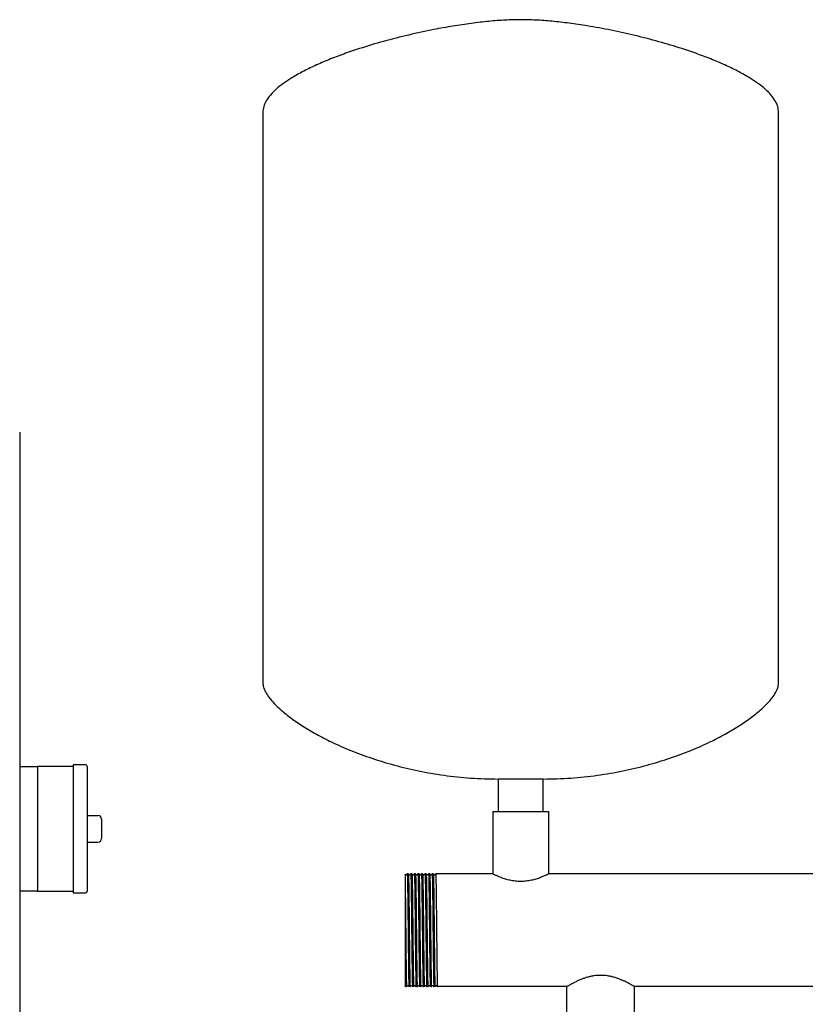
# Model space of a CAD drawing. Header units: millimetres. Extents: x 10 to 2149, y 11 to 1003.
# Tile 3 of 7: x 1103 to 1544, y 450 to 1003. Entities that reach past the tile are written whole.
import ezdxf

# ---------------------------------------------------------------- set-up
doc = ezdxf.new("R2010")
doc.units = ezdxf.units.MM

msp = doc.modelspace()

# ---------------------------------------------------------------- linework, layer by layer
at = {"color": 7, "linetype": 'Continuous', "lineweight": 25}
for p, q in [((1239.48, 951.34), (1239.48, 630.63)), ((1529.48, 630.63), (1529.48, 951.34)), ((1102.79, 771.49), (1102.79, 763.49)), ((1102.79, 763.49), (1102.79, 393.49)), ((1102.79, 583.49), (1112.79, 583.49)), ((1132.79, 583.49), (1112.79, 583.49)), ((1112.79, 583.49), (1112.79, 573.49)), ((1139.79, 584.49), (1132.79, 584.49)), ((1132.79, 584.49), (1132.79, 548.49)), ((1140.79, 583.49), (1140.79, 513.49)), ((1371.78, 576.49), (1371.78, 558.24)), ((1384.48, 576.49), (1371.78, 576.49)), ((1397.18, 576.49), (1384.48, 576.49)), ((1397.18, 558.24), (1397.18, 576.49)), ((1112.79, 573.49), (1112.79, 548.49)), ((1140.79, 555.99), (1146.79, 555.99)), ((1148.79, 553.99), (1148.79, 542.99)), ((1368.78, 558.24), (1368.78, 523.24)), ((1368.78, 558.24), (1400.18, 558.24)), ((1400.18, 558.24), (1400.18, 523.24)), ((1112.79, 548.49), (1112.79, 523.49)), ((1132.79, 548.49), (1132.79, 512.49)), ((1140.79, 540.99), (1146.79, 540.99)), ((1112.79, 523.49), (1112.79, 513.49)), ((1320.64, 523.23), (1320.65, 523.24)), ((1321.31, 523.23), (1320.65, 523.24)), ((1323.31, 523.23), (1322.65, 523.24)), ((1322.65, 523.23), (1322.65, 523.24)), ((1325.31, 523.23), (1324.65, 523.24)), ((1324.65, 523.23), (1324.65, 523.24)), ((1326.65, 523.23), (1326.65, 523.24)), ((1327.31, 523.23), (1326.65, 523.24)), ((1328.13, 522.56), (1328.07, 522.51)), ((1329.31, 523.23), (1328.65, 523.24)), ((1328.65, 523.23), (1328.65, 523.24)), ((1329.88, 522.51), (1329.82, 522.56)), ((1331.31, 523.23), (1330.65, 523.24)), ((1330.65, 523.23), (1330.65, 523.24)), ((1331.88, 522.51), (1331.82, 522.56)), ((1333.31, 523.23), (1332.65, 523.24)), ((1332.65, 523.23), (1332.65, 523.24)), ((1335.31, 523.23), (1334.65, 523.24)), ((1334.65, 523.23), (1334.65, 523.24)), ((1336.13, 522.56), (1336.07, 522.51)), ((1336.64, 523.23), (1336.65, 523.24)), ((1368.78, 523.24), (1336.65, 523.24)), ((1678.78, 523.24), (1400.18, 523.24)), ((1319.48, 518.58), (1319.48, 464.39)), ((1112.79, 513.49), (1102.79, 513.49)), ((1112.79, 513.49), (1132.79, 513.49)), ((1132.79, 512.49), (1139.79, 512.49)), ((1319.41, 460.05), (1319.65, 459.74)), ((1320.3, 459.74), (1319.65, 459.74)), ((1320.3, 459.74), (1320.31, 459.74)), ((1322.3, 459.74), (1321.65, 459.74)), ((1322.3, 459.74), (1322.31, 459.74)), ((1324.3, 459.74), (1323.65, 459.74)), ((1324.3, 459.74), (1324.31, 459.74)), ((1326.3, 459.74), (1325.65, 459.74)), ((1326.3, 459.74), (1326.31, 459.74)), ((1328.3, 459.74), (1327.65, 459.74)), ((1328.3, 459.74), (1328.31, 459.74)), ((1330.3, 459.74), (1329.65, 459.74)), ((1330.3, 459.74), (1330.31, 459.74)), ((1330.82, 460.41), (1330.88, 460.46)), ((1331.08, 460.46), (1331.13, 460.41)), ((1332.3, 459.74), (1331.65, 459.74)), ((1332.3, 459.74), (1332.31, 459.74)), ((1333.07, 460.46), (1333.13, 460.41)), ((1334.3, 459.74), (1333.65, 459.74)), ((1334.3, 459.74), (1334.31, 459.74)), ((1336.3, 459.74), (1335.65, 459.74)), ((1336.3, 459.74), (1336.31, 459.74)), ((1410.43, 459.74), (1337.65, 459.74)), ((1410.43, 429.74), (1410.43, 459.74)), ((1700.43, 459.74), (1448.53, 459.74)), ((1448.53, 429.74), (1448.53, 459.74))]:
    msp.add_line(p, q, dxfattribs=at)
at = {"color": 7, "linetype": 'Continuous', "lineweight": 25, "flags": 128}
msp.add_lwpolyline([(1319.82, 522.56), (1319.56, 522.9), (1319.55, 522.92)], dxfattribs=at)
at = {"color": 7, "linetype": 'Continuous', "lineweight": 25}
for centre, radius, start, end in [((1139.79, 583.49), 1, 0, 90), ((1146.79, 553.99), 2, 0, 90), ((1146.79, 542.99), 2, 270, 0), ((1139.79, 513.49), 1, 270, 360)]:
    msp.add_arc(centre, radius, start, end, dxfattribs=at)
for points, knots in [([(1384.48, 1003.49), (1381.62, 1003.43), (1375.65, 1003.33), (1366.37, 1002.58), (1356.5, 1001.44), (1346.18, 999.89), (1334.43, 997.77), (1321.45, 994.96), (1307.49, 991.4), (1295.32, 987.77), (1285.05, 984.27), (1276.69, 981.09), (1268.9, 977.75), (1261.79, 974.28), (1255.78, 970.87), (1250.84, 967.57), (1246.93, 964.45), (1243.74, 961.27), (1241.38, 958.04), (1239.79, 954.73), (1239.58, 952.44), (1239.48, 951.34)], [0, 0, 0, 0, 0.053471, 0.111781, 0.174075, 0.239471, 0.307072, 0.397415, 0.487946, 0.57664, 0.635041, 0.691046, 0.744064, 0.793536, 0.838957, 0.873414, 0.90461, 0.932507, 0.957276, 0.979431, 1, 1, 1, 1]), ([(1529.48, 951.34), (1529.37, 952.44), (1529.16, 954.73), (1527.57, 958.04), (1525.21, 961.27), (1522.03, 964.45), (1518.12, 967.57), (1513.18, 970.87), (1507.16, 974.28), (1500.05, 977.75), (1492.27, 981.09), (1483.9, 984.27), (1473.84, 987.7), (1462.09, 991.21), (1448.78, 994.65), (1435.35, 997.61), (1422.99, 999.87), (1411.91, 1001.51), (1402.23, 1002.61), (1393.14, 1003.33), (1387.28, 1003.44), (1384.48, 1003.49)], [0, 0, 0, 0, 0.020569, 0.042724, 0.067493, 0.09539, 0.126586, 0.161043, 0.206464, 0.255935, 0.308953, 0.364959, 0.423359, 0.507967, 0.594333, 0.680696, 0.765283, 0.829348, 0.890375, 0.947528, 1, 1, 1, 1]), ([(1239.48, 630.63), (1239.56, 629.81), (1239.75, 628.01), (1241, 625.3), (1243, 622.19), (1245.98, 618.73), (1250.18, 614.75), (1255.57, 610.48), (1262.18, 605.99), (1269.77, 601.53), (1278.74, 596.93), (1289.11, 592.36), (1300.91, 588), (1313.63, 584.13), (1327.2, 580.9), (1341.49, 578.44), (1356.44, 576.8), (1366.61, 576.59), (1371.78, 576.49)], [0, 0, 0, 0, 0.0166216, 0.036153, 0.05912, 0.0908384, 0.1275928, 0.1752618, 0.2288677, 0.2879911, 0.3521895, 0.431201, 0.5156179, 0.604837, 0.698312, 0.7955694, 0.8962249, 1, 1, 1, 1]), ([(1397.18, 576.49), (1402.34, 576.59), (1412.52, 576.8), (1427.46, 578.44), (1441.76, 580.9), (1455.32, 584.13), (1468.04, 588), (1479.84, 592.36), (1490.22, 596.93), (1499.18, 601.53), (1506.77, 605.99), (1513.38, 610.48), (1518.57, 614.59), (1522.46, 618.24), (1525.25, 621.34), (1527.45, 624.42), (1529.08, 627.46), (1529.35, 629.65), (1529.48, 630.63)], [0, 0, 0, 0, 0.103778, 0.204436, 0.301697, 0.395174, 0.484396, 0.568815, 0.647829, 0.712029, 0.771154, 0.824762, 0.872432, 0.903943, 0.931838, 0.95609, 0.980149, 1, 1, 1, 1]), ([(1319.55, 522.92), (1319.48, 522.87), (1319.48, 522.87), (1319.48, 521.48), (1319.48, 519.55), (1319.48, 518.58)], [0, 0, 0, 0, 0.24309, 0.621439, 1, 1, 1, 1]), ([(1320.13, 522.56), (1320.08, 522.52), (1319.98, 522.45), (1319.87, 522.52), (1319.82, 522.56)], [0, 0, 0, 0, 0.500003, 1, 1, 1, 1]), ([(1320.64, 523.23), (1320.56, 523.12), (1320.39, 522.9), (1320.22, 522.67), (1320.13, 522.56)], [0, 0, 0, 0, 0.5000003, 1, 1, 1, 1]), ([(1320.65, 523.24), (1320.67, 523.24), (1320.69, 523.03), (1320.72, 522.42), (1320.73, 522.16), (1320.75, 521.72), (1320.75, 521.56), (1320.76, 521.21), (1320.77, 521.03), (1320.79, 520.04), (1320.82, 519.05), (1320.86, 516.73), (1320.88, 515.39), (1320.91, 513.18), (1320.92, 512.41), (1320.94, 510.81), (1320.95, 509.99), (1320.98, 507.43), (1321, 505.59), (1321.05, 501.72), (1321.07, 499.7), (1321.11, 495.61), (1321.13, 493.53), (1321.17, 489.44), (1321.19, 487.37), (1321.23, 483.27), (1321.25, 481.25), (1321.3, 477.39), (1321.32, 475.54), (1321.35, 472.98), (1321.36, 472.16), (1321.38, 470.56), (1321.39, 469.79), (1321.42, 467.58), (1321.44, 466.24), (1321.48, 463.92), (1321.51, 462.93), (1321.53, 461.95), (1321.54, 461.76), (1321.55, 461.42), (1321.55, 461.26), (1321.57, 460.81), (1321.58, 460.56), (1321.61, 459.95), (1321.63, 459.74), (1321.65, 459.74)], [0, 0, 0, 0, 0.0625, 0.0625, 0.09375, 0.09375, 0.109375, 0.109375, 0.125, 0.125, 0.1875, 0.1875, 0.25, 0.25, 0.28125, 0.28125, 0.3125, 0.3125, 0.375, 0.375, 0.4375, 0.4375, 0.5, 0.5, 0.5625, 0.5625, 0.625, 0.625, 0.6875, 0.6875, 0.71875, 0.71875, 0.75, 0.75, 0.8125, 0.8125, 0.875, 0.875, 0.890625, 0.890625, 0.90625, 0.90625, 0.9375, 0.9375, 1, 1, 1, 1]), ([(1321.82, 522.56), (1321.74, 522.67), (1321.56, 522.9), (1321.39, 523.12), (1321.31, 523.23)], [0, 0, 0, 0, 0.5, 1, 1, 1, 1]), ([(1321.31, 523.23), (1321.33, 523.08), (1321.37, 522.85), (1321.43, 520.99), (1321.49, 518.06), (1321.55, 514.08), (1321.61, 509.24), (1321.68, 503.72), (1321.74, 497.72), (1321.8, 491.49), (1321.86, 485.25), (1321.93, 479.25), (1321.99, 473.73), (1322.05, 468.89), (1322.11, 464.91), (1322.18, 461.98), (1322.24, 460.09), (1322.28, 459.86), (1322.3, 459.74)], [0, 0, 0, 0, 0.058843, 0.121022, 0.183955, 0.247133, 0.309418, 0.372157, 0.435384, 0.497881, 0.560379, 0.623606, 0.686345, 0.74863, 0.811808, 0.874741, 0.93692, 1, 1, 1, 1]), ([(1322.13, 522.56), (1322.08, 522.52), (1321.98, 522.45), (1321.87, 522.52), (1321.82, 522.56)], [0, 0, 0, 0, 0.500003, 1, 1, 1, 1]), ([(1322.65, 523.23), (1322.56, 523.12), (1322.39, 522.9), (1322.22, 522.67), (1322.13, 522.56)], [0, 0, 0, 0, 0.5, 1, 1, 1, 1]), ([(1322.65, 523.24), (1322.67, 523.24), (1322.69, 523.03), (1322.72, 522.42), (1322.73, 522.16), (1322.75, 521.72), (1322.75, 521.56), (1322.76, 521.21), (1322.77, 521.03), (1322.79, 520.04), (1322.82, 519.05), (1322.86, 516.73), (1322.88, 515.39), (1322.91, 513.18), (1322.92, 512.41), (1322.94, 510.81), (1322.95, 509.99), (1322.98, 507.43), (1323, 505.59), (1323.05, 501.72), (1323.07, 499.7), (1323.11, 495.61), (1323.13, 493.53), (1323.17, 489.44), (1323.19, 487.37), (1323.23, 483.27), (1323.25, 481.25), (1323.3, 477.39), (1323.32, 475.54), (1323.35, 472.98), (1323.36, 472.16), (1323.38, 470.56), (1323.39, 469.79), (1323.42, 467.58), (1323.44, 466.24), (1323.48, 463.92), (1323.51, 462.93), (1323.53, 461.95), (1323.54, 461.76), (1323.55, 461.42), (1323.55, 461.26), (1323.57, 460.81), (1323.58, 460.56), (1323.61, 459.95), (1323.63, 459.74), (1323.65, 459.74)], [0, 0, 0, 0, 0.0625, 0.0625, 0.09375, 0.09375, 0.109375, 0.109375, 0.125, 0.125, 0.1875, 0.1875, 0.25, 0.25, 0.28125, 0.28125, 0.3125, 0.3125, 0.375, 0.375, 0.4375, 0.4375, 0.5, 0.5, 0.5625, 0.5625, 0.625, 0.625, 0.6875, 0.6875, 0.71875, 0.71875, 0.75, 0.75, 0.8125, 0.8125, 0.875, 0.875, 0.890625, 0.890625, 0.90625, 0.90625, 0.9375, 0.9375, 1, 1, 1, 1]), ([(1323.82, 522.56), (1323.73, 522.67), (1323.56, 522.9), (1323.39, 523.12), (1323.31, 523.23)], [0, 0, 0, 0, 0.4999997, 1, 1, 1, 1]), ([(1323.31, 523.23), (1323.33, 523.09), (1323.37, 522.85), (1323.43, 520.99), (1323.49, 518.06), (1323.55, 514.08), (1323.61, 509.24), (1323.68, 503.72), (1323.74, 497.72), (1323.8, 491.49), (1323.86, 485.25), (1323.93, 479.25), (1323.99, 473.73), (1324.05, 468.89), (1324.11, 464.91), (1324.18, 461.98), (1324.24, 460.09), (1324.28, 459.86), (1324.3, 459.74)], [0, 0, 0, 0, 0.059672, 0.121797, 0.184674, 0.247796, 0.310027, 0.37271, 0.435882, 0.498324, 0.560766, 0.623938, 0.686621, 0.748852, 0.811974, 0.874851, 0.936976, 1, 1, 1, 1]), ([(1324.13, 522.56), (1324.08, 522.52), (1323.98, 522.45), (1323.87, 522.52), (1323.82, 522.56)], [0, 0, 0, 0, 0.500003, 1, 1, 1, 1]), ([(1324.65, 523.23), (1324.56, 523.12), (1324.39, 522.9), (1324.22, 522.67), (1324.13, 522.56)], [0, 0, 0, 0, 0.5, 1, 1, 1, 1]), ([(1324.65, 523.24), (1324.67, 523.24), (1324.69, 523.03), (1324.72, 522.42), (1324.73, 522.16), (1324.75, 521.72), (1324.75, 521.56), (1324.76, 521.21), (1324.77, 521.03), (1324.79, 520.04), (1324.82, 519.05), (1324.86, 516.73), (1324.88, 515.39), (1324.91, 513.18), (1324.92, 512.41), (1324.94, 510.81), (1324.95, 509.99), (1324.98, 507.43), (1325, 505.59), (1325.05, 501.72), (1325.07, 499.7), (1325.11, 495.61), (1325.13, 493.53), (1325.17, 489.44), (1325.19, 487.37), (1325.23, 483.27), (1325.25, 481.25), (1325.3, 477.39), (1325.32, 475.54), (1325.35, 472.98), (1325.36, 472.16), (1325.38, 470.56), (1325.39, 469.79), (1325.42, 467.58), (1325.44, 466.24), (1325.48, 463.92), (1325.51, 462.93), (1325.53, 461.95), (1325.54, 461.76), (1325.55, 461.42), (1325.55, 461.26), (1325.57, 460.81), (1325.58, 460.56), (1325.61, 459.95), (1325.63, 459.74), (1325.65, 459.74)], [0, 0, 0, 0, 0.0625, 0.0625, 0.09375, 0.09375, 0.109375, 0.109375, 0.125, 0.125, 0.1875, 0.1875, 0.25, 0.25, 0.28125, 0.28125, 0.3125, 0.3125, 0.375, 0.375, 0.4375, 0.4375, 0.5, 0.5, 0.5625, 0.5625, 0.625, 0.625, 0.6875, 0.6875, 0.71875, 0.71875, 0.75, 0.75, 0.8125, 0.8125, 0.875, 0.875, 0.890625, 0.890625, 0.90625, 0.90625, 0.9375, 0.9375, 1, 1, 1, 1]), ([(1325.82, 522.56), (1325.74, 522.67), (1325.56, 522.9), (1325.39, 523.12), (1325.31, 523.23)], [0, 0, 0, 0, 0.5, 1, 1, 1, 1]), ([(1325.31, 523.23), (1325.33, 523.08), (1325.37, 522.85), (1325.43, 520.99), (1325.49, 518.06), (1325.55, 514.08), (1325.61, 509.24), (1325.68, 503.72), (1325.74, 497.72), (1325.8, 491.49), (1325.86, 485.25), (1325.93, 479.25), (1325.99, 473.73), (1326.05, 468.89), (1326.11, 464.91), (1326.18, 461.98), (1326.24, 460.09), (1326.28, 459.86), (1326.3, 459.74)], [0, 0, 0, 0, 0.058721, 0.120909, 0.18385, 0.247036, 0.309329, 0.372076, 0.435311, 0.497817, 0.560322, 0.623557, 0.686304, 0.748598, 0.811784, 0.874725, 0.936912, 1, 1, 1, 1]), ([(1326.13, 522.56), (1326.11, 522.54), (1326.07, 522.5), (1325.98, 522.48), (1325.88, 522.5), (1325.84, 522.54), (1325.82, 522.56)], [0, 0, 0, 0, 0.247951, 0.500002, 0.752053, 1, 1, 1, 1]), ([(1326.65, 523.23), (1326.56, 523.12), (1326.39, 522.9), (1326.22, 522.67), (1326.13, 522.56)], [0, 0, 0, 0, 0.5000003, 1, 1, 1, 1]), ([(1326.65, 523.24), (1326.67, 523.24), (1326.69, 523.03), (1326.72, 522.42), (1326.73, 522.16), (1326.75, 521.72), (1326.75, 521.56), (1326.76, 521.21), (1326.77, 521.03), (1326.79, 520.04), (1326.82, 519.05), (1326.86, 516.73), (1326.88, 515.39), (1326.91, 513.18), (1326.92, 512.41), (1326.94, 510.81), (1326.95, 509.99), (1326.98, 507.43), (1327, 505.59), (1327.05, 501.72), (1327.07, 499.7), (1327.11, 495.61), (1327.13, 493.53), (1327.17, 489.44), (1327.19, 487.37), (1327.23, 483.27), (1327.25, 481.25), (1327.3, 477.39), (1327.32, 475.54), (1327.35, 472.98), (1327.36, 472.16), (1327.38, 470.56), (1327.39, 469.79), (1327.42, 467.58), (1327.44, 466.24), (1327.48, 463.92), (1327.51, 462.93), (1327.53, 461.95), (1327.54, 461.76), (1327.55, 461.42), (1327.55, 461.26), (1327.57, 460.81), (1327.58, 460.56), (1327.61, 459.95), (1327.63, 459.74), (1327.65, 459.74)], [0, 0, 0, 0, 0.0625, 0.0625, 0.09375, 0.09375, 0.109375, 0.109375, 0.125, 0.125, 0.1875, 0.1875, 0.25, 0.25, 0.28125, 0.28125, 0.3125, 0.3125, 0.375, 0.375, 0.4375, 0.4375, 0.5, 0.5, 0.5625, 0.5625, 0.625, 0.625, 0.6875, 0.6875, 0.71875, 0.71875, 0.75, 0.75, 0.8125, 0.8125, 0.875, 0.875, 0.890625, 0.890625, 0.90625, 0.90625, 0.9375, 0.9375, 1, 1, 1, 1]), ([(1327.82, 522.56), (1327.74, 522.67), (1327.56, 522.9), (1327.39, 523.12), (1327.31, 523.23)], [0, 0, 0, 0, 0.4999997, 1, 1, 1, 1]), ([(1327.31, 523.23), (1327.33, 523.07), (1327.37, 522.84), (1327.43, 520.99), (1327.49, 518.06), (1327.55, 514.08), (1327.61, 509.24), (1327.68, 503.72), (1327.74, 497.72), (1327.8, 491.49), (1327.86, 485.25), (1327.93, 479.25), (1327.99, 473.73), (1328.05, 468.89), (1328.11, 464.91), (1328.18, 461.98), (1328.24, 460.09), (1328.28, 459.86), (1328.3, 459.74)], [0, 0, 0, 0, 0.058014, 0.120248, 0.183237, 0.24647, 0.30881, 0.371604, 0.434887, 0.497439, 0.559992, 0.623274, 0.686068, 0.748409, 0.811642, 0.874631, 0.936865, 1, 1, 1, 1]), ([(1328.07, 522.51), (1328.07, 522.51), (1328.05, 522.49), (1327.97, 522.48), (1327.88, 522.5), (1327.84, 522.54), (1327.82, 522.56)], [0, 0, 0, 0, 0.018872, 0.347713, 0.676553, 1, 1, 1, 1]), ([(1328.65, 523.23), (1328.56, 523.12), (1328.39, 522.9), (1328.22, 522.67), (1328.13, 522.56)], [0, 0, 0, 0, 0.5, 1, 1, 1, 1]), ([(1328.65, 523.24), (1328.67, 523.24), (1328.69, 523.03), (1328.72, 522.42), (1328.73, 522.16), (1328.75, 521.72), (1328.75, 521.56), (1328.76, 521.21), (1328.77, 521.03), (1328.79, 520.04), (1328.82, 519.05), (1328.86, 516.73), (1328.88, 515.39), (1328.91, 513.18), (1328.92, 512.41), (1328.94, 510.81), (1328.95, 509.99), (1328.98, 507.43), (1329, 505.59), (1329.05, 501.72), (1329.07, 499.7), (1329.11, 495.61), (1329.13, 493.53), (1329.17, 489.44), (1329.19, 487.37), (1329.23, 483.27), (1329.25, 481.25), (1329.3, 477.39), (1329.32, 475.54), (1329.35, 472.98), (1329.36, 472.16), (1329.38, 470.56), (1329.39, 469.79), (1329.42, 467.58), (1329.44, 466.24), (1329.48, 463.92), (1329.51, 462.93), (1329.53, 461.95), (1329.54, 461.76), (1329.55, 461.42), (1329.55, 461.26), (1329.57, 460.81), (1329.58, 460.56), (1329.61, 459.95), (1329.63, 459.74), (1329.65, 459.74)], [0, 0, 0, 0, 0.0625, 0.0625, 0.09375, 0.09375, 0.109375, 0.109375, 0.125, 0.125, 0.1875, 0.1875, 0.25, 0.25, 0.28125, 0.28125, 0.3125, 0.3125, 0.375, 0.375, 0.4375, 0.4375, 0.5, 0.5, 0.5625, 0.5625, 0.625, 0.625, 0.6875, 0.6875, 0.71875, 0.71875, 0.75, 0.75, 0.8125, 0.8125, 0.875, 0.875, 0.890625, 0.890625, 0.90625, 0.90625, 0.9375, 0.9375, 1, 1, 1, 1]), ([(1329.82, 522.56), (1329.74, 522.67), (1329.56, 522.9), (1329.39, 523.12), (1329.31, 523.23)], [0, 0, 0, 0, 0.5, 1, 1, 1, 1]), ([(1329.31, 523.23), (1329.33, 523.08), (1329.37, 522.85), (1329.43, 520.99), (1329.49, 518.06), (1329.55, 514.08), (1329.61, 509.24), (1329.68, 503.72), (1329.74, 497.72), (1329.8, 491.49), (1329.86, 485.25), (1329.93, 479.25), (1329.99, 473.73), (1330.05, 468.89), (1330.11, 464.91), (1330.18, 461.98), (1330.24, 460.09), (1330.28, 459.86), (1330.3, 459.74)], [0, 0, 0, 0, 0.059174, 0.1213314, 0.1842424, 0.247398, 0.3096615, 0.3723781, 0.4355829, 0.4980583, 0.5605336, 0.6237384, 0.686455, 0.7487185, 0.8118741, 0.8747851, 0.9369425, 1, 1, 1, 1]), ([(1330.13, 522.56), (1330.11, 522.54), (1330.07, 522.5), (1329.98, 522.48), (1329.9, 522.49), (1329.88, 522.51), (1329.88, 522.51)], [0, 0, 0, 0, 0.317638, 0.640609, 0.96358, 1, 1, 1, 1]), ([(1330.65, 523.23), (1330.56, 523.12), (1330.39, 522.9), (1330.22, 522.67), (1330.13, 522.56)], [0, 0, 0, 0, 0.5, 1, 1, 1, 1]), ([(1330.65, 523.24), (1330.67, 523.24), (1330.69, 523.03), (1330.72, 522.42), (1330.73, 522.16), (1330.75, 521.72), (1330.75, 521.56), (1330.76, 521.21), (1330.77, 521.03), (1330.79, 520.04), (1330.82, 519.05), (1330.86, 516.73), (1330.88, 515.39), (1330.91, 513.18), (1330.92, 512.41), (1330.94, 510.81), (1330.95, 509.99), (1330.98, 507.43), (1331, 505.59), (1331.05, 501.72), (1331.07, 499.7), (1331.11, 495.61), (1331.13, 493.53), (1331.17, 489.44), (1331.19, 487.37), (1331.23, 483.27), (1331.25, 481.25), (1331.3, 477.39), (1331.32, 475.54), (1331.35, 472.98), (1331.36, 472.16), (1331.38, 470.56), (1331.39, 469.79), (1331.42, 467.58), (1331.44, 466.24), (1331.48, 463.92), (1331.51, 462.93), (1331.53, 461.95), (1331.54, 461.76), (1331.55, 461.42), (1331.55, 461.26), (1331.57, 460.81), (1331.58, 460.56), (1331.61, 459.95), (1331.63, 459.74), (1331.65, 459.74)], [0, 0, 0, 0, 0.0625, 0.0625, 0.09375, 0.09375, 0.109375, 0.109375, 0.125, 0.125, 0.1875, 0.1875, 0.25, 0.25, 0.28125, 0.28125, 0.3125, 0.3125, 0.375, 0.375, 0.4375, 0.4375, 0.5, 0.5, 0.5625, 0.5625, 0.625, 0.625, 0.6875, 0.6875, 0.71875, 0.71875, 0.75, 0.75, 0.8125, 0.8125, 0.875, 0.875, 0.890625, 0.890625, 0.90625, 0.90625, 0.9375, 0.9375, 1, 1, 1, 1]), ([(1331.82, 522.56), (1331.73, 522.67), (1331.56, 522.9), (1331.39, 523.12), (1331.31, 523.23)], [0, 0, 0, 0, 0.5, 1, 1, 1, 1]), ([(1331.31, 523.23), (1331.33, 523.09), (1331.37, 522.85), (1331.43, 520.99), (1331.49, 518.06), (1331.55, 514.08), (1331.61, 509.24), (1331.68, 503.72), (1331.74, 497.72), (1331.8, 491.49), (1331.86, 485.25), (1331.93, 479.25), (1331.99, 473.73), (1332.05, 468.89), (1332.11, 464.91), (1332.18, 461.98), (1332.24, 460.09), (1332.28, 459.86), (1332.3, 459.74)], [0, 0, 0, 0, 0.05958, 0.12171, 0.184594, 0.247723, 0.309959, 0.372649, 0.435826, 0.498275, 0.560723, 0.623901, 0.68659, 0.748827, 0.811955, 0.874839, 0.93697, 1, 1, 1, 1]), ([(1332.13, 522.56), (1332.11, 522.54), (1332.07, 522.5), (1331.98, 522.48), (1331.9, 522.49), (1331.88, 522.51), (1331.88, 522.51)], [0, 0, 0, 0, 0.3189266, 0.6432482, 0.967569, 1, 1, 1, 1]), ([(1332.65, 523.23), (1332.56, 523.12), (1332.39, 522.9), (1332.22, 522.67), (1332.13, 522.56)], [0, 0, 0, 0, 0.5, 1, 1, 1, 1]), ([(1332.65, 523.24), (1332.67, 523.24), (1332.69, 523.03), (1332.72, 522.42), (1332.73, 522.16), (1332.75, 521.72), (1332.75, 521.56), (1332.76, 521.21), (1332.77, 521.03), (1332.79, 520.04), (1332.82, 519.05), (1332.86, 516.73), (1332.88, 515.39), (1332.91, 513.18), (1332.92, 512.41), (1332.94, 510.81), (1332.95, 509.99), (1332.98, 507.43), (1333, 505.59), (1333.05, 501.72), (1333.07, 499.7), (1333.11, 495.61), (1333.13, 493.53), (1333.17, 489.44), (1333.19, 487.37), (1333.23, 483.27), (1333.25, 481.25), (1333.3, 477.39), (1333.32, 475.54), (1333.35, 472.98), (1333.36, 472.16), (1333.38, 470.56), (1333.39, 469.79), (1333.42, 467.58), (1333.44, 466.24), (1333.48, 463.92), (1333.51, 462.93), (1333.53, 461.95), (1333.54, 461.76), (1333.55, 461.42), (1333.55, 461.26), (1333.57, 460.81), (1333.58, 460.56), (1333.61, 459.95), (1333.63, 459.74), (1333.65, 459.74)], [0, 0, 0, 0, 0.0625, 0.0625, 0.09375, 0.09375, 0.109375, 0.109375, 0.125, 0.125, 0.1875, 0.1875, 0.25, 0.25, 0.28125, 0.28125, 0.3125, 0.3125, 0.375, 0.375, 0.4375, 0.4375, 0.5, 0.5, 0.5625, 0.5625, 0.625, 0.625, 0.6875, 0.6875, 0.71875, 0.71875, 0.75, 0.75, 0.8125, 0.8125, 0.875, 0.875, 0.890625, 0.890625, 0.90625, 0.90625, 0.9375, 0.9375, 1, 1, 1, 1]), ([(1333.82, 522.56), (1333.74, 522.67), (1333.56, 522.9), (1333.39, 523.12), (1333.31, 523.23)], [0, 0, 0, 0, 0.4999997, 1, 1, 1, 1]), ([(1333.31, 523.23), (1333.33, 523.08), (1333.37, 522.84), (1333.43, 520.99), (1333.49, 518.06), (1333.55, 514.08), (1333.61, 509.24), (1333.68, 503.72), (1333.74, 497.72), (1333.8, 491.49), (1333.86, 485.25), (1333.93, 479.25), (1333.99, 473.73), (1334.05, 468.89), (1334.11, 464.91), (1334.18, 461.98), (1334.24, 460.09), (1334.28, 459.86), (1334.3, 459.74)], [0, 0, 0, 0, 0.0585, 0.120702, 0.183658, 0.246859, 0.309167, 0.371928, 0.435179, 0.497699, 0.560219, 0.623469, 0.68623, 0.748538, 0.811739, 0.874695, 0.936897, 1, 1, 1, 1]), ([(1334.13, 522.56), (1334.11, 522.54), (1334.07, 522.5), (1333.98, 522.48), (1333.88, 522.5), (1333.84, 522.54), (1333.82, 522.56)], [0, 0, 0, 0, 0.2478885, 0.5000007, 0.7521126, 1, 1, 1, 1]), ([(1334.65, 523.23), (1334.56, 523.12), (1334.39, 522.9), (1334.22, 522.67), (1334.13, 522.56)], [0, 0, 0, 0, 0.5, 1, 1, 1, 1]), ([(1334.65, 523.24), (1334.67, 523.24), (1334.69, 523.03), (1334.72, 522.42), (1334.73, 522.16), (1334.75, 521.72), (1334.75, 521.56), (1334.76, 521.21), (1334.77, 521.03), (1334.79, 520.04), (1334.82, 519.05), (1334.86, 516.73), (1334.88, 515.39), (1334.91, 513.18), (1334.92, 512.41), (1334.94, 510.81), (1334.95, 509.99), (1334.98, 507.43), (1335, 505.59), (1335.05, 501.72), (1335.07, 499.7), (1335.11, 495.61), (1335.13, 493.53), (1335.17, 489.44), (1335.19, 487.37), (1335.23, 483.27), (1335.25, 481.25), (1335.3, 477.39), (1335.32, 475.54), (1335.35, 472.98), (1335.36, 472.16), (1335.38, 470.56), (1335.39, 469.79), (1335.42, 467.58), (1335.44, 466.24), (1335.48, 463.92), (1335.51, 462.93), (1335.53, 461.95), (1335.54, 461.76), (1335.55, 461.42), (1335.55, 461.26), (1335.57, 460.81), (1335.58, 460.56), (1335.61, 459.95), (1335.63, 459.74), (1335.65, 459.74)], [0, 0, 0, 0, 0.0625, 0.0625, 0.09375, 0.09375, 0.109375, 0.109375, 0.125, 0.125, 0.1875, 0.1875, 0.25, 0.25, 0.28125, 0.28125, 0.3125, 0.3125, 0.375, 0.375, 0.4375, 0.4375, 0.5, 0.5, 0.5625, 0.5625, 0.625, 0.625, 0.6875, 0.6875, 0.71875, 0.71875, 0.75, 0.75, 0.8125, 0.8125, 0.875, 0.875, 0.890625, 0.890625, 0.90625, 0.90625, 0.9375, 0.9375, 1, 1, 1, 1]), ([(1335.82, 522.56), (1335.74, 522.67), (1335.56, 522.9), (1335.39, 523.12), (1335.31, 523.23)], [0, 0, 0, 0, 0.5, 1, 1, 1, 1]), ([(1335.31, 523.23), (1335.33, 523.07), (1335.37, 522.84), (1335.43, 520.99), (1335.49, 518.06), (1335.55, 514.08), (1335.61, 509.24), (1335.68, 503.72), (1335.74, 497.72), (1335.8, 491.49), (1335.86, 485.25), (1335.93, 479.25), (1335.99, 473.73), (1336.05, 468.89), (1336.11, 464.91), (1336.18, 461.98), (1336.24, 460.09), (1336.28, 459.86), (1336.3, 459.74)], [0, 0, 0, 0, 0.058083, 0.120312, 0.183296, 0.246525, 0.308861, 0.37165, 0.434928, 0.497476, 0.560024, 0.623302, 0.686091, 0.748427, 0.811656, 0.87464, 0.936869, 1, 1, 1, 1]), ([(1336.07, 522.51), (1336.07, 522.51), (1336.05, 522.49), (1335.97, 522.48), (1335.88, 522.5), (1335.84, 522.54), (1335.82, 522.56)], [0, 0, 0, 0, 0.019208, 0.347984, 0.676759, 1, 1, 1, 1]), ([(1336.64, 523.23), (1336.56, 523.12), (1336.39, 522.9), (1336.22, 522.67), (1336.13, 522.56)], [0, 0, 0, 0, 0.5000003, 1, 1, 1, 1]), ([(1336.65, 523.24), (1336.67, 523.24), (1336.69, 523.03), (1336.72, 522.42), (1336.73, 522.16), (1336.75, 521.72), (1336.75, 521.56), (1336.76, 521.21), (1336.77, 521.03), (1336.79, 520.04), (1336.82, 519.05), (1336.86, 516.73), (1336.88, 515.39), (1336.91, 513.18), (1336.92, 512.41), (1336.94, 510.81), (1336.95, 509.99), (1336.98, 507.43), (1337, 505.59), (1337.05, 501.72), (1337.07, 499.7), (1337.11, 495.61), (1337.13, 493.53), (1337.17, 489.44), (1337.19, 487.37), (1337.23, 483.27), (1337.25, 481.25), (1337.3, 477.39), (1337.32, 475.54), (1337.35, 472.98), (1337.36, 472.16), (1337.38, 470.56), (1337.39, 469.79), (1337.42, 467.58), (1337.44, 466.24), (1337.48, 463.92), (1337.51, 462.93), (1337.53, 461.95), (1337.54, 461.76), (1337.55, 461.42), (1337.55, 461.26), (1337.57, 460.81), (1337.58, 460.56), (1337.61, 459.95), (1337.63, 459.74), (1337.65, 459.74)], [0, 0, 0, 0, 0.0625, 0.0625, 0.09375, 0.09375, 0.109375, 0.109375, 0.125, 0.125, 0.1875, 0.1875, 0.25, 0.25, 0.28125, 0.28125, 0.3125, 0.3125, 0.375, 0.375, 0.4375, 0.4375, 0.5, 0.5, 0.5625, 0.5625, 0.625, 0.625, 0.6875, 0.6875, 0.71875, 0.71875, 0.75, 0.75, 0.8125, 0.8125, 0.875, 0.875, 0.890625, 0.890625, 0.90625, 0.90625, 0.9375, 0.9375, 1, 1, 1, 1]), ([(1368.78, 523.24), (1368.78, 523.24), (1368.78, 523.23), (1368.79, 523.23), (1368.82, 523.22), (1368.85, 523.2), (1368.9, 523.18), (1368.95, 523.15), (1369.01, 523.12), (1369.16, 523.05), (1369.44, 522.91), (1369.96, 522.66), (1370.63, 522.36), (1371.39, 522.03), (1372.31, 521.64), (1373.33, 521.24), (1374.49, 520.83), (1376.11, 520.3), (1378.36, 519.71), (1381.33, 519.21), (1384.46, 519.02), (1387.6, 519.2), (1390.58, 519.7), (1393.28, 520.42), (1395.63, 521.23), (1397.27, 521.9), (1398.32, 522.36), (1398.99, 522.66), (1399.5, 522.91), (1399.81, 523.06), (1399.98, 523.14), (1400.07, 523.18), (1400.13, 523.21), (1400.17, 523.23), (1400.17, 523.24), (1400.18, 523.24)], [0, 0, 0, 0, 0.007747, 0.015516, 0.023309, 0.031128, 0.038973, 0.046846, 0.054747, 0.062677, 0.093241, 0.125138, 0.155049, 0.187696, 0.215272, 0.250374, 0.28153, 0.312702, 0.375214, 0.437347, 0.499752, 0.562233, 0.62463, 0.687255, 0.749858, 0.812141, 0.84485, 0.874814, 0.906562, 0.936991, 0.949734, 0.962401, 0.974998, 0.98753, 1, 1, 1, 1]), ([(1319.48, 518.58), (1319.49, 517.68), (1319.51, 516.66), (1319.55, 514.4), (1319.56, 513.17), (1319.59, 511.21), (1319.6, 510.55), (1319.61, 509.17), (1319.62, 508.45), (1319.65, 506.25), (1319.66, 504.7), (1319.7, 501.48), (1319.72, 499.82), (1319.75, 496.45), (1319.77, 494.74), (1319.8, 492.19), (1319.8, 491.35), (1319.82, 489.66), (1319.83, 488.81), (1319.85, 486.26), (1319.87, 484.56), (1319.91, 481.23), (1319.92, 479.6), (1319.96, 476.48), (1319.98, 474.99), (1320, 472.89), (1320.01, 472.21), (1320.03, 470.89), (1320.03, 470.24), (1320.06, 468.38), (1320.08, 467.22), (1320.11, 465.13), (1320.13, 464.2), (1320.17, 462.6), (1320.18, 461.93), (1320.21, 461.12), (1320.22, 460.88), (1320.23, 460.47), (1320.24, 460.3), (1320.27, 459.88), (1320.28, 459.74), (1320.3, 459.74)], [0, 0, 0, 0, 0.0625, 0.0625, 0.125, 0.125, 0.15625, 0.15625, 0.1875, 0.1875, 0.25, 0.25, 0.3125, 0.3125, 0.375, 0.375, 0.40625, 0.40625, 0.4375, 0.4375, 0.5, 0.5, 0.5625, 0.5625, 0.625, 0.625, 0.65625, 0.65625, 0.6875, 0.6875, 0.75, 0.75, 0.8125, 0.8125, 0.875, 0.875, 0.90625, 0.90625, 0.9375, 0.9375, 1, 1, 1, 1]), ([(1448.53, 459.74), (1448.53, 459.74), (1448.52, 459.74), (1448.51, 459.75), (1448.49, 459.76), (1448.45, 459.78), (1448.41, 459.81), (1448.36, 459.84), (1448.3, 459.87), (1448.23, 459.92), (1448.05, 460.02), (1447.7, 460.22), (1447.06, 460.59), (1446.25, 461.05), (1445.32, 461.55), (1444.21, 462.13), (1443.19, 462.62), (1442.27, 463.05), (1441.58, 463.35), (1440.85, 463.66), (1439.83, 464.07), (1438.52, 464.54), (1436.83, 465.06), (1435.11, 465.49), (1432.67, 465.94), (1429.49, 466.19), (1426.3, 465.94), (1423.85, 465.49), (1422.13, 465.06), (1420.43, 464.54), (1418.98, 464.01), (1417.47, 463.4), (1416.22, 462.85), (1415.13, 462.32), (1414.35, 461.93), (1413.53, 461.5), (1412.7, 461.05), (1411.89, 460.59), (1411.25, 460.22), (1410.87, 460), (1410.67, 459.88), (1410.56, 459.82), (1410.48, 459.77), (1410.43, 459.74), (1410.43, 459.74), (1410.43, 459.74)], [0, 0, 0, 0, 0.006858, 0.013733, 0.020626, 0.027538, 0.03447, 0.041424, 0.048401, 0.055401, 0.062426, 0.09308, 0.125056, 0.155, 0.187512, 0.215578, 0.250034, 0.265654, 0.281282, 0.297063, 0.31267, 0.345982, 0.374809, 0.40728, 0.43745, 0.499898, 0.562217, 0.592426, 0.624939, 0.654015, 0.687666, 0.711376, 0.750126, 0.772922, 0.793793, 0.812741, 0.845152, 0.875016, 0.906906, 0.937485, 0.95013, 0.962697, 0.975193, 0.987625, 1, 1, 1, 1]), ([(1319.48, 464.39), (1319.48, 463.42), (1319.48, 461.49), (1319.48, 460.1), (1319.48, 460.11), (1319.41, 460.05)], [0, 0, 0, 0, 0.377879, 0.755165, 1, 1, 1, 1]), ([(1319.48, 464.39), (1319.49, 463.6), (1319.53, 462.04), (1319.57, 460.66), (1319.61, 459.89), (1319.63, 459.81), (1319.65, 459.76)], [0, 0, 0, 0, 0.28837, 0.573144, 0.79937, 1, 1, 1, 1]), ([(1320.31, 459.74), (1320.39, 459.85), (1320.56, 460.08), (1320.74, 460.3), (1320.82, 460.41)], [0, 0, 0, 0, 0.5, 1, 1, 1, 1]), ([(1320.82, 460.41), (1320.87, 460.45), (1320.98, 460.52), (1321.08, 460.45), (1321.13, 460.41)], [0, 0, 0, 0, 0.499997, 1, 1, 1, 1]), ([(1321.13, 460.41), (1321.22, 460.3), (1321.39, 460.08), (1321.56, 459.85), (1321.65, 459.74)], [0, 0, 0, 0, 0.5, 1, 1, 1, 1]), ([(1322.31, 459.74), (1322.39, 459.85), (1322.56, 460.07), (1322.74, 460.3), (1322.82, 460.41)], [0, 0, 0, 0, 0.5000003, 1, 1, 1, 1]), ([(1322.82, 460.41), (1322.87, 460.45), (1322.98, 460.52), (1323.08, 460.45), (1323.13, 460.41)], [0, 0, 0, 0, 0.499997, 1, 1, 1, 1]), ([(1323.13, 460.41), (1323.22, 460.3), (1323.39, 460.07), (1323.56, 459.85), (1323.65, 459.74)], [0, 0, 0, 0, 0.4999997, 1, 1, 1, 1]), ([(1324.31, 459.74), (1324.39, 459.85), (1324.56, 460.07), (1324.74, 460.3), (1324.82, 460.41)], [0, 0, 0, 0, 0.5, 1, 1, 1, 1]), ([(1324.82, 460.41), (1324.87, 460.45), (1324.98, 460.52), (1325.08, 460.45), (1325.13, 460.41)], [0, 0, 0, 0, 0.499998, 1, 1, 1, 1]), ([(1325.13, 460.41), (1325.22, 460.3), (1325.39, 460.08), (1325.56, 459.85), (1325.64, 459.74)], [0, 0, 0, 0, 0.4999997, 1, 1, 1, 1]), ([(1326.31, 459.74), (1326.39, 459.85), (1326.56, 460.08), (1326.74, 460.3), (1326.82, 460.41)], [0, 0, 0, 0, 0.5, 1, 1, 1, 1]), ([(1326.82, 460.41), (1326.84, 460.43), (1326.88, 460.47), (1326.98, 460.49), (1327.07, 460.47), (1327.11, 460.43), (1327.13, 460.41)], [0, 0, 0, 0, 0.2479397, 0.4999979, 0.7520571, 1, 1, 1, 1]), ([(1327.13, 460.41), (1327.22, 460.3), (1327.39, 460.07), (1327.56, 459.85), (1327.65, 459.74)], [0, 0, 0, 0, 0.5, 1, 1, 1, 1]), ([(1328.31, 459.74), (1328.39, 459.85), (1328.56, 460.08), (1328.74, 460.3), (1328.82, 460.41)], [0, 0, 0, 0, 0.5000003, 1, 1, 1, 1]), ([(1328.82, 460.41), (1328.84, 460.43), (1328.88, 460.47), (1328.98, 460.49), (1329.07, 460.47), (1329.11, 460.43), (1329.13, 460.41)], [0, 0, 0, 0, 0.247925, 0.499998, 0.752073, 1, 1, 1, 1]), ([(1329.13, 460.41), (1329.22, 460.3), (1329.39, 460.07), (1329.56, 459.85), (1329.65, 459.74)], [0, 0, 0, 0, 0.5, 1, 1, 1, 1]), ([(1330.31, 459.74), (1330.39, 459.85), (1330.56, 460.07), (1330.73, 460.3), (1330.82, 460.41)], [0, 0, 0, 0, 0.5, 1, 1, 1, 1]), ([(1330.88, 460.46), (1330.88, 460.46), (1330.9, 460.48), (1330.98, 460.49), (1331.05, 460.48), (1331.07, 460.46), (1331.08, 460.46)], [0, 0, 0, 0, 0.0406492, 0.492732, 0.944816, 1, 1, 1, 1]), ([(1331.13, 460.41), (1331.22, 460.3), (1331.39, 460.08), (1331.56, 459.85), (1331.64, 459.74)], [0, 0, 0, 0, 0.4999997, 1, 1, 1, 1]), ([(1332.31, 459.74), (1332.39, 459.85), (1332.56, 460.07), (1332.74, 460.3), (1332.82, 460.41)], [0, 0, 0, 0, 0.5, 1, 1, 1, 1]), ([(1332.82, 460.41), (1332.84, 460.43), (1332.88, 460.47), (1332.97, 460.49), (1333.05, 460.48), (1333.07, 460.46), (1333.07, 460.46)], [0, 0, 0, 0, 0.317811, 0.641019, 0.964228, 1, 1, 1, 1]), ([(1333.13, 460.41), (1333.22, 460.3), (1333.39, 460.07), (1333.56, 459.85), (1333.65, 459.74)], [0, 0, 0, 0, 0.5, 1, 1, 1, 1]), ([(1334.31, 459.74), (1334.39, 459.85), (1334.56, 460.08), (1334.74, 460.3), (1334.82, 460.41)], [0, 0, 0, 0, 0.5, 1, 1, 1, 1]), ([(1334.82, 460.41), (1334.84, 460.43), (1334.88, 460.47), (1334.98, 460.49), (1335.07, 460.47), (1335.11, 460.43), (1335.13, 460.41)], [0, 0, 0, 0, 0.247882, 0.499999, 0.752117, 1, 1, 1, 1]), ([(1335.13, 460.41), (1335.22, 460.3), (1335.39, 460.08), (1335.56, 459.85), (1335.65, 459.74)], [0, 0, 0, 0, 0.5, 1, 1, 1, 1]), ([(1336.31, 459.74), (1336.39, 459.85), (1336.56, 460.08), (1336.74, 460.3), (1336.82, 460.41)], [0, 0, 0, 0, 0.5000003, 1, 1, 1, 1]), ([(1336.82, 460.41), (1336.84, 460.43), (1336.88, 460.47), (1336.98, 460.49), (1337.07, 460.47), (1337.11, 460.43), (1337.13, 460.41)], [0, 0, 0, 0, 0.247876, 0.5, 0.752123, 1, 1, 1, 1]), ([(1337.13, 460.41), (1337.22, 460.3), (1337.39, 460.08), (1337.56, 459.85), (1337.65, 459.74)], [0, 0, 0, 0, 0.5, 1, 1, 1, 1])]:
    msp.add_open_spline(points, degree=3, knots=knots, dxfattribs=at)

doc.saveas('drawing.dxf')
